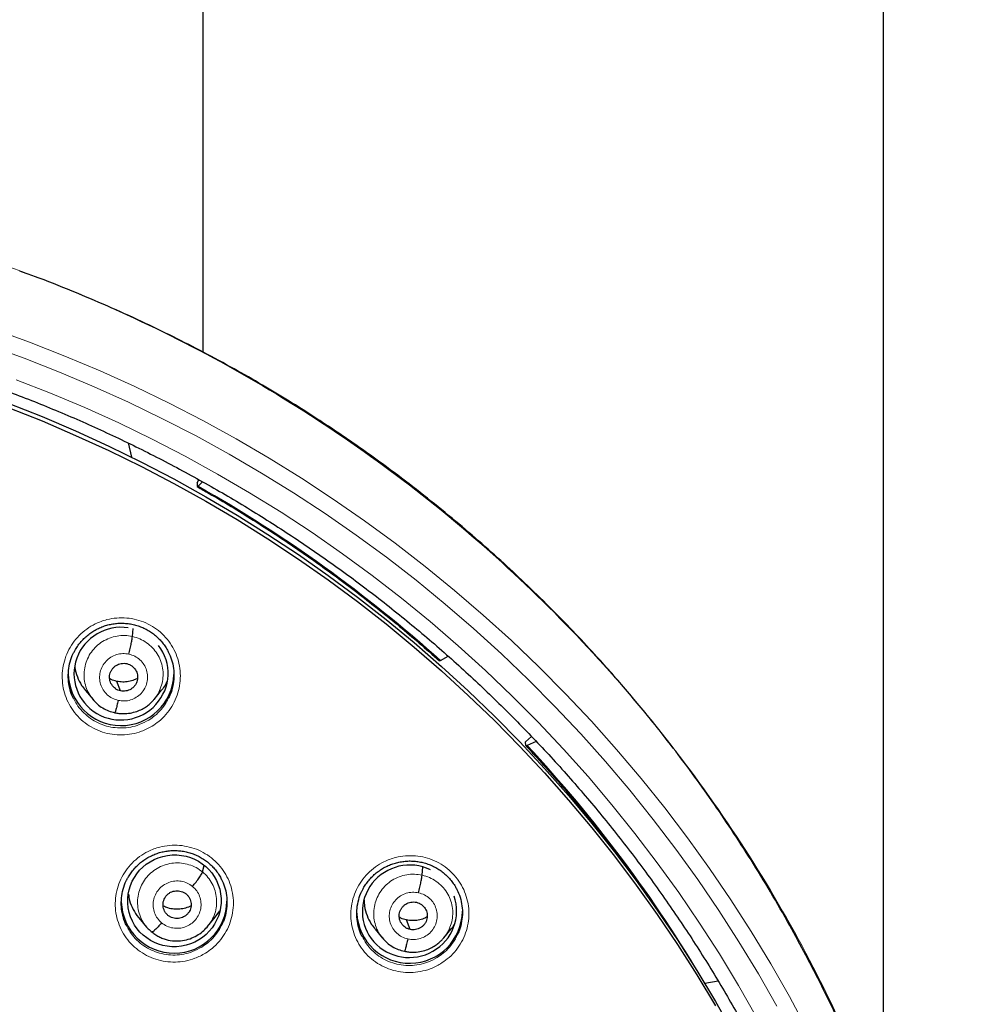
# Model space of a CAD drawing. Header units: millimetres. Extents: x 8 to 2427, y 12 to 2587.
# Tile 138 of 153: x 1112 to 1143, y 1865 to 1897. Entities that reach past the tile are written whole.
import ezdxf

# ---------------------------------------------------------------- set-up
doc = ezdxf.new("R2010")
doc.units = ezdxf.units.MM

msp = doc.modelspace()

# ---------------------------------------------------------------- linework, layer by layer
at = {"color": 7, "linetype": 'Continuous', "lineweight": 30}
for p, q in [((1117.824, 2422.2), (1117.824, 1886.21)), ((1139.724, 1861.229), (1139.724, 2422.2)), ((1115.416, 1883.285), (1115.528, 1882.827)), ((1117.638, 1881.999), (1117.697, 1882.1)), ((1117.638, 1881.999), (1117.641, 1881.886)), ((1117.673, 1881.895), (1117.81, 1882.036)), ((1115.56, 1877.055), (1115.582, 1877.308)), ((1125.475, 1876.283), (1125.719, 1876.423)), ((1115.171, 1875.306), (1115.054, 1875.613)), ((1114.045, 1875.319), (1114.29, 1875.026)), ((1116.253, 1875.03), (1116.497, 1875.324)), ((1116.257, 1875.043), (1116.249, 1875.034)), ((1128.4, 1873.842), (1128.207, 1873.668)), ((1128.211, 1873.553), (1128.207, 1873.668)), ((1128.553, 1873.681), (1128.259, 1873.55)), ((1117.813, 1869.481), (1117.869, 1869.683)), ((1124.879, 1869.377), (1124.903, 1869.645)), ((1115.767, 1868.001), (1116.012, 1867.708)), ((1117.977, 1867.725), (1118.223, 1868.022)), ((1118.221, 1868.023), (1118.368, 1868.233)), ((1123.363, 1867.643), (1123.608, 1867.349)), ((1124.491, 1867.629), (1124.373, 1867.937)), ((1125.574, 1867.357), (1125.818, 1867.653)), ((1125.577, 1867.37), (1125.57, 1867.361)), ((1134.406, 1865.969), (1133.975, 1865.892))]:
    msp.add_line(p, q, dxfattribs=at)
at = {"color": 252, "linetype": 'Continuous', "lineweight": 0, "flags": 128}
for points in [[(1111.09, 1886.944), (1112.244, 1886.526), (1113.387, 1886.079), (1114.517, 1885.602), (1115.634, 1885.096), (1116.737, 1884.562), (1117.826, 1884), (1118.899, 1883.41), (1119.957, 1882.793), (1120.997, 1882.148), (1122.02, 1881.477), (1123.024, 1880.78), (1124.01, 1880.058), (1124.976, 1879.31), (1125.922, 1878.538), (1126.847, 1877.742), (1127.75, 1876.922), (1128.631, 1876.08), (1129.49, 1875.215), (1130.325, 1874.328), (1131.136, 1873.42), (1131.923, 1872.492), (1132.684, 1871.543), (1133.42, 1870.576), (1134.13, 1869.589), (1134.814, 1868.585), (1135.47, 1867.564), (1136.099, 1866.526), (1136.7, 1865.473), (1137.273, 1864.404)], [(1136.292, 1865.162), (1135.697, 1866.205), (1135.074, 1867.233), (1134.424, 1868.244), (1133.748, 1869.238), (1133.045, 1870.214), (1132.316, 1871.172), (1131.562, 1872.111), (1130.783, 1873.031), (1129.98, 1873.929), (1129.153, 1874.807), (1128.303, 1875.664), (1127.431, 1876.498), (1126.536, 1877.31), (1125.621, 1878.098), (1124.684, 1878.863), (1123.728, 1879.603), (1122.752, 1880.318), (1121.757, 1881.008), (1120.744, 1881.673), (1119.714, 1882.311), (1118.667, 1882.922), (1117.605, 1883.506), (1116.527, 1884.063), (1115.434, 1884.592), (1114.328, 1885.092), (1113.209, 1885.564), (1112.078, 1886.007), (1110.935, 1886.421)], [(1111.812, 1885.318), (1112.925, 1884.882), (1114.027, 1884.418), (1115.115, 1883.925), (1116.19, 1883.405), (1117.251, 1882.857), (1118.297, 1882.282), (1119.327, 1881.68), (1120.341, 1881.052), (1121.337, 1880.399), (1122.316, 1879.72), (1123.276, 1879.016), (1124.218, 1878.287), (1125.139, 1877.535), (1126.04, 1876.759), (1126.921, 1875.96), (1127.779, 1875.139), (1128.616, 1874.297), (1129.429, 1873.433), (1130.219, 1872.548), (1130.986, 1871.643), (1131.728, 1870.719), (1132.445, 1869.777), (1133.137, 1868.816), (1133.803, 1867.837), (1134.442, 1866.842), (1135.055, 1865.831), (1135.641, 1864.805)]]:
    msp.add_lwpolyline(points, dxfattribs=at)
at = {"color": 7, "linetype": 'Continuous', "lineweight": 30, "flags": 128}
for points in [[(1111.556, 1884.565), (1112.648, 1884.132), (1113.729, 1883.671), (1114.796, 1883.182), (1115.851, 1882.666), (1116.891, 1882.123), (1117.916, 1881.553), (1118.926, 1880.958), (1119.919, 1880.337), (1120.896, 1879.69), (1121.855, 1879.018), (1122.796, 1878.322), (1123.718, 1877.602), (1124.62, 1876.859), (1125.503, 1876.093), (1126.364, 1875.304), (1127.205, 1874.494), (1128.023, 1873.662), (1128.819, 1872.809), (1129.592, 1871.936), (1130.341, 1871.044), (1131.066, 1870.133), (1131.767, 1869.203), (1132.443, 1868.256), (1133.093, 1867.292), (1133.717, 1866.311), (1134.315, 1865.314), (1134.886, 1864.303)], [(1111.556, 1884.422), (1112.648, 1883.989), (1113.729, 1883.527), (1114.796, 1883.039), (1115.851, 1882.523), (1116.891, 1881.98), (1117.916, 1881.41), (1118.926, 1880.815), (1119.919, 1880.193), (1120.896, 1879.547), (1121.855, 1878.875), (1122.796, 1878.179), (1123.718, 1877.459), (1124.62, 1876.716), (1125.503, 1875.95), (1126.364, 1875.161), (1127.205, 1874.351), (1128.023, 1873.519), (1128.819, 1872.666), (1129.592, 1871.793), (1130.341, 1870.901), (1131.066, 1869.99), (1131.767, 1869.06), (1132.443, 1868.113), (1133.093, 1867.148), (1133.717, 1866.168), (1134.315, 1865.171)], [(1117.641, 1881.886), (1117.641, 1881.881), (1117.643, 1881.877), (1117.646, 1881.876), (1117.649, 1881.876), (1117.654, 1881.878), (1117.659, 1881.882), (1117.666, 1881.888), (1117.673, 1881.895)], [(1125.475, 1876.283), (1125.465, 1876.278), (1125.456, 1876.274), (1125.448, 1876.271), (1125.442, 1876.271), (1125.437, 1876.271), (1125.434, 1876.273)], [(1128.211, 1873.553), (1128.211, 1873.548), (1128.214, 1873.544), (1128.218, 1873.542), (1128.223, 1873.541), (1128.23, 1873.541), (1128.238, 1873.543), (1128.248, 1873.546), (1128.259, 1873.55)]]:
    msp.add_lwpolyline(points, dxfattribs=at)
at = {"color": 252, "linetype": 'Continuous', "lineweight": 0}
for centre, radius, start, end in [((1095.736, 1843.169), 44.507, 48.0739, 60.4696), ((1096.251, 1843.694), 43.771, 30.4741, 43.0085), ((1095.245, 1842.664), 25.455, 359.5944, 180.1892)]:
    msp.add_arc(centre, radius, start, end, dxfattribs=at)
at = {"color": 7, "linetype": 'Continuous', "lineweight": 30}
for centre, radius, start, end in [((1115.193, 1875.889), 1.7, 180.8422, 358.0741), ((1116.899, 1868.566), 1.7, 181.4354, 359.1594), ((1124.474, 1868.243), 1.701, 183.0729, 359.1448)]:
    msp.add_arc(centre, radius, start, end, dxfattribs=at)
for centre, major_axis, ratio, start_param, end_param in [((1115.191, 1875.861), (1.481, 0.318), 0.983725, 1.209595, 3.959753), ((1115.191, 1875.861), (1.481, 0.318), 0.983725, 3.959753, 6.722847), ((1124.473, 1868.216), (1.492, 0.278), 0.979208, 0.929574, 3.673219), ((1124.473, 1868.216), (1.492, 0.278), 0.979208, 3.673219, 6.431285)]:
    msp.add_ellipse(centre, major_axis=major_axis, ratio=ratio, start_param=start_param, end_param=end_param, dxfattribs=at)
msp.add_ellipse((1116.909, 1868.552), major_axis=(1.487, 0.228), ratio=0.981752, dxfattribs=at)
at = {"color": 252, "linetype": 'Continuous', "lineweight": 0}
for points, knots in [([(1095.404, 1891.756), (1096.796, 1891.721), (1099.58, 1891.651), (1103.722, 1891.088), (1107.8, 1890.193), (1111.781, 1888.94), (1115.633, 1887.349), (1119.327, 1885.43), (1122.833, 1883.198), (1126.125, 1880.67), (1129.177, 1877.866), (1131.964, 1874.808), (1134.464, 1871.521), (1136.659, 1868.03), (1138.531, 1864.361), (1140.065, 1860.545), (1141.249, 1856.61), (1142.077, 1852.588), (1142.527, 1848.511), (1142.644, 1844.804), (1142.448, 1842.476), (1142.367, 1841.509)], [0, 0, 0, 0, 0.053449, 0.106897, 0.160346, 0.213794, 0.267243, 0.320692, 0.37414, 0.427589, 0.481038, 0.534486, 0.587935, 0.641383, 0.694832, 0.748281, 0.801729, 0.855178, 0.908626, 0.962075, 1, 1, 1, 1]), ([(1116.19, 1874.171), (1116.264, 1874.22), (1116.426, 1874.328), (1116.641, 1874.541), (1116.832, 1874.8), (1116.974, 1875.087), (1117.068, 1875.393), (1117.107, 1875.711), (1117.093, 1876.03), (1117.023, 1876.341), (1116.903, 1876.637), (1116.734, 1876.907), (1116.521, 1877.146), (1116.271, 1877.345), (1115.991, 1877.5), (1115.689, 1877.605), (1115.373, 1877.659), (1115.052, 1877.659), (1114.774, 1877.613), (1114.545, 1877.541), (1114.325, 1877.447), (1114.083, 1877.302), (1113.838, 1877.093), (1113.633, 1876.846), (1113.471, 1876.569), (1113.359, 1876.268), (1113.299, 1875.954), (1113.294, 1875.634), (1113.342, 1875.319), (1113.444, 1875.016), (1113.595, 1874.735), (1113.792, 1874.484), (1114.028, 1874.269), (1114.298, 1874.098), (1114.593, 1873.973), (1114.905, 1873.9), (1115.226, 1873.879), (1115.545, 1873.913), (1115.812, 1873.987), (1116.027, 1874.077), (1116.136, 1874.139), (1116.19, 1874.171)], [0, 0, 0, 0, 0.022154, 0.049035, 0.075916, 0.102827, 0.129738, 0.156651, 0.183564, 0.210449, 0.237334, 0.264173, 0.291012, 0.317809, 0.344606, 0.371381, 0.398156, 0.424941, 0.451726, 0.468412, 0.485099, 0.512, 0.538901, 0.565801, 0.592701, 0.619616, 0.646531, 0.673438, 0.700345, 0.727217, 0.754088, 0.780913, 0.807738, 0.834525, 0.861312, 0.888086, 0.914861, 0.941655, 0.968449, 0.984224, 1, 1, 1, 1]), ([(1114.299, 1875.022), (1114.262, 1875.066), (1114.172, 1875.173), (1114.076, 1875.376), (1114.01, 1875.614), (1113.995, 1875.862), (1114.028, 1876.108), (1114.107, 1876.343), (1114.231, 1876.56), (1114.395, 1876.747), (1114.594, 1876.9), (1114.819, 1877.011), (1115.061, 1877.076), (1115.313, 1877.098), (1115.477, 1877.069), (1115.56, 1877.055)], [0, 0, 0, 0, 0.0548722, 0.1336489, 0.2123586, 0.2910256, 0.3697971, 0.4485703, 0.5272409, 0.6059519, 0.6847288, 0.763516, 0.8423306, 0.9211108, 1, 1, 1, 1]), ([(1115.56, 1877.055), (1115.64, 1877.033), (1115.801, 1876.988), (1116.017, 1876.861), (1116.206, 1876.699), (1116.36, 1876.503), (1116.471, 1876.281), (1116.536, 1876.042), (1116.551, 1875.795), (1116.518, 1875.549), (1116.437, 1875.315), (1116.348, 1875.143), (1116.275, 1875.062), (1116.257, 1875.043)], [0, 0, 0, 0, 0.097085, 0.194038, 0.291033, 0.387993, 0.484941, 0.581806, 0.678618, 0.775559, 0.872503, 0.96932, 1, 1, 1, 1]), ([(1115.099, 1875), (1115.035, 1875.019), (1114.906, 1875.059), (1114.741, 1875.178), (1114.611, 1875.332), (1114.526, 1875.516), (1114.493, 1875.714), (1114.512, 1875.915), (1114.584, 1876.103), (1114.702, 1876.268), (1114.859, 1876.397), (1115.045, 1876.48), (1115.246, 1876.517), (1115.38, 1876.497), (1115.447, 1876.488)], [0, 0, 0, 0, 0.083336, 0.16667, 0.250004, 0.333339, 0.41667, 0.500002, 0.583336, 0.666665, 0.750002, 0.833337, 0.916667, 1, 1, 1, 1]), ([(1115.447, 1876.488), (1115.511, 1876.468), (1115.64, 1876.429), (1115.806, 1876.309), (1115.935, 1876.155), (1116.02, 1875.972), (1116.053, 1875.773), (1116.034, 1875.573), (1115.962, 1875.384), (1115.844, 1875.22), (1115.687, 1875.091), (1115.502, 1875.007), (1115.3, 1874.97), (1115.166, 1874.99), (1115.099, 1875)], [0, 0, 0, 0, 0.083335, 0.16667, 0.250005, 0.333341, 0.416668, 0.500001, 0.583332, 0.666663, 0.749997, 0.833331, 0.916664, 1, 1, 1, 1]), ([(1116.08, 1874.367), (1115.981, 1874.313), (1115.797, 1874.214), (1115.502, 1874.136), (1115.217, 1874.105), (1114.93, 1874.124), (1114.651, 1874.189), (1114.387, 1874.301), (1114.146, 1874.454), (1113.936, 1874.647), (1113.774, 1874.845), (1113.702, 1874.988), (1113.673, 1875.046)], [0, 0, 0, 0, 0.119306, 0.220743, 0.322179, 0.423514, 0.524848, 0.62623, 0.727613, 0.829142, 0.930671, 1, 1, 1, 1]), ([(1116.722, 1875.086), (1116.698, 1875.035), (1116.634, 1874.897), (1116.482, 1874.7), (1116.291, 1874.508), (1116.145, 1874.41), (1116.08, 1874.367)], [0, 0, 0, 0, 0.173806, 0.466357, 0.758908, 1, 1, 1, 1]), ([(1117.906, 1866.868), (1117.978, 1866.917), (1118.139, 1867.026), (1118.353, 1867.239), (1118.543, 1867.497), (1118.684, 1867.785), (1118.777, 1868.091), (1118.814, 1868.407), (1118.799, 1868.726), (1118.728, 1869.036), (1118.607, 1869.33), (1118.437, 1869.599), (1118.224, 1869.836), (1117.973, 1870.034), (1117.693, 1870.187), (1117.39, 1870.291), (1117.074, 1870.344), (1116.752, 1870.342), (1116.475, 1870.295), (1116.246, 1870.223), (1116.025, 1870.128), (1115.784, 1869.982), (1115.54, 1869.773), (1115.336, 1869.525), (1115.175, 1869.248), (1115.065, 1868.948), (1115.006, 1868.634), (1115.002, 1868.315), (1115.051, 1868.001), (1115.154, 1867.7), (1115.306, 1867.42), (1115.504, 1867.17), (1115.741, 1866.957), (1116.011, 1866.787), (1116.306, 1866.663), (1116.619, 1866.592), (1116.939, 1866.572), (1117.259, 1866.607), (1117.527, 1866.682), (1117.742, 1866.773), (1117.851, 1866.836), (1117.906, 1866.868)], [0, 0, 0, 0, 0.021956, 0.048841, 0.075727, 0.102626, 0.129525, 0.156413, 0.183302, 0.210162, 0.237021, 0.263845, 0.290669, 0.317467, 0.344266, 0.371058, 0.397851, 0.424662, 0.451472, 0.468201, 0.484929, 0.511824, 0.538719, 0.565613, 0.592508, 0.619406, 0.646304, 0.673185, 0.700066, 0.726915, 0.753763, 0.780578, 0.807392, 0.834186, 0.86098, 0.887776, 0.914572, 0.941392, 0.968211, 0.984106, 1, 1, 1, 1]), ([(1125.472, 1866.527), (1125.545, 1866.576), (1125.708, 1866.685), (1125.925, 1866.898), (1126.116, 1867.156), (1126.259, 1867.443), (1126.352, 1867.749), (1126.392, 1868.066), (1126.378, 1868.384), (1126.309, 1868.695), (1126.189, 1868.989), (1126.021, 1869.258), (1125.809, 1869.496), (1125.559, 1869.694), (1125.28, 1869.848), (1124.978, 1869.953), (1124.662, 1870.007), (1124.341, 1870.006), (1124.063, 1869.96), (1123.833, 1869.889), (1123.612, 1869.794), (1123.37, 1869.649), (1123.125, 1869.44), (1122.919, 1869.193), (1122.757, 1868.916), (1122.645, 1868.616), (1122.584, 1868.303), (1122.579, 1867.984), (1122.626, 1867.669), (1122.728, 1867.368), (1122.878, 1867.088), (1123.075, 1866.838), (1123.31, 1866.624), (1123.58, 1866.453), (1123.874, 1866.329), (1124.186, 1866.257), (1124.506, 1866.236), (1124.826, 1866.269), (1125.094, 1866.343), (1125.308, 1866.433), (1125.417, 1866.496), (1125.472, 1866.527)], [0, 0, 0, 0, 0.022265, 0.049175, 0.076085, 0.102999, 0.129913, 0.1568, 0.183688, 0.210531, 0.237374, 0.264173, 0.290972, 0.317748, 0.344524, 0.371307, 0.39809, 0.424907, 0.451724, 0.468473, 0.485222, 0.512136, 0.53905, 0.565964, 0.592878, 0.619787, 0.646695, 0.67357, 0.700445, 0.727273, 0.754101, 0.78089, 0.807679, 0.834454, 0.861228, 0.88802, 0.914811, 0.941642, 0.968474, 0.984237, 1, 1, 1, 1]), ([(1116.005, 1867.718), (1116.003, 1867.72), (1115.944, 1867.779), (1115.861, 1867.927), (1115.764, 1868.154), (1115.718, 1868.398), (1115.721, 1868.646), (1115.773, 1868.888), (1115.873, 1869.116), (1116.016, 1869.32), (1116.194, 1869.495), (1116.403, 1869.633), (1116.636, 1869.727), (1116.883, 1869.774), (1117.134, 1869.772), (1117.379, 1869.722), (1117.613, 1869.629), (1117.746, 1869.53), (1117.813, 1869.481)], [0, 0, 0, 0, 0.001378, 0.067964, 0.134579, 0.20117, 0.267753, 0.334279, 0.400771, 0.46735, 0.533929, 0.60042, 0.666947, 0.73353, 0.800121, 0.866736, 0.933322, 1, 1, 1, 1]), ([(1117.813, 1869.481), (1117.874, 1869.425), (1117.996, 1869.313), (1118.131, 1869.103), (1118.225, 1868.874), (1118.271, 1868.63), (1118.268, 1868.382), (1118.216, 1868.14), (1118.123, 1867.921), (1118.03, 1867.798), (1117.987, 1867.741)], [0, 0, 0, 0, 0.127386, 0.254597, 0.381863, 0.509084, 0.636289, 0.763387, 0.890417, 1, 1, 1, 1]), ([(1123.618, 1867.346), (1123.581, 1867.39), (1123.491, 1867.496), (1123.395, 1867.698), (1123.329, 1867.936), (1123.315, 1868.183), (1123.348, 1868.428), (1123.427, 1868.664), (1123.55, 1868.88), (1123.715, 1869.068), (1123.914, 1869.22), (1124.139, 1869.331), (1124.381, 1869.396), (1124.632, 1869.419), (1124.797, 1869.391), (1124.879, 1869.377)], [0, 0, 0, 0, 0.054198, 0.133031, 0.211796, 0.290518, 0.369345, 0.448176, 0.526903, 0.605671, 0.684504, 0.763348, 0.842218, 0.921055, 1, 1, 1, 1]), ([(1124.879, 1869.377), (1124.96, 1869.355), (1125.12, 1869.31), (1125.337, 1869.184), (1125.526, 1869.023), (1125.68, 1868.827), (1125.791, 1868.606), (1125.856, 1868.367), (1125.871, 1868.12), (1125.838, 1867.874), (1125.757, 1867.641), (1125.668, 1867.469), (1125.595, 1867.389), (1125.577, 1867.37)], [0, 0, 0, 0, 0.097131, 0.194133, 0.291176, 0.388183, 0.485179, 0.58209, 0.678948, 0.775936, 0.872928, 0.969794, 1, 1, 1, 1]), ([(1116.498, 1867.843), (1116.45, 1867.889), (1116.353, 1867.982), (1116.261, 1868.163), (1116.217, 1868.358), (1116.226, 1868.56), (1116.287, 1868.752), (1116.397, 1868.922), (1116.547, 1869.059), (1116.727, 1869.152), (1116.926, 1869.197), (1117.13, 1869.189), (1117.326, 1869.131), (1117.436, 1869.054), (1117.491, 1869.015)], [0, 0, 0, 0, 0.083336, 0.16667, 0.250005, 0.333339, 0.416673, 0.500003, 0.583336, 0.666668, 0.750003, 0.833337, 0.916667, 1, 1, 1, 1]), ([(1117.491, 1869.015), (1117.539, 1868.969), (1117.636, 1868.876), (1117.728, 1868.696), (1117.773, 1868.5), (1117.763, 1868.299), (1117.702, 1868.107), (1117.593, 1867.937), (1117.442, 1867.8), (1117.262, 1867.706), (1117.063, 1867.662), (1116.86, 1867.67), (1116.663, 1867.727), (1116.553, 1867.804), (1116.498, 1867.843)], [0, 0, 0, 0, 0.083333, 0.166663, 0.249997, 0.333332, 0.416664, 0.499997, 0.583327, 0.666661, 0.749995, 0.83333, 0.916664, 1, 1, 1, 1]), ([(1124.419, 1867.324), (1124.355, 1867.343), (1124.226, 1867.382), (1124.06, 1867.501), (1123.93, 1867.655), (1123.846, 1867.838), (1123.812, 1868.036), (1123.832, 1868.236), (1123.904, 1868.425), (1124.022, 1868.589), (1124.179, 1868.718), (1124.364, 1868.802), (1124.566, 1868.839), (1124.7, 1868.819), (1124.766, 1868.81)], [0, 0, 0, 0, 0.083336, 0.16667, 0.250004, 0.333338, 0.41667, 0.500002, 0.583331, 0.666665, 0.750001, 0.833337, 0.916667, 1, 1, 1, 1]), ([(1124.766, 1868.81), (1124.831, 1868.79), (1124.96, 1868.751), (1125.125, 1868.633), (1125.255, 1868.479), (1125.339, 1868.296), (1125.373, 1868.098), (1125.353, 1867.898), (1125.282, 1867.709), (1125.164, 1867.545), (1125.006, 1867.416), (1124.821, 1867.332), (1124.619, 1867.295), (1124.486, 1867.314), (1124.419, 1867.324)], [0, 0, 0, 0, 0.083336, 0.16667, 0.250004, 0.333338, 0.41667, 0.500002, 0.583331, 0.666665, 0.750001, 0.833337, 0.916667, 1, 1, 1, 1]), ([(1117.794, 1867.066), (1117.694, 1867.012), (1117.51, 1866.912), (1117.215, 1866.832), (1116.929, 1866.8), (1116.642, 1866.818), (1116.363, 1866.882), (1116.099, 1866.992), (1115.857, 1867.144), (1115.646, 1867.335), (1115.482, 1867.535), (1115.409, 1867.679), (1115.379, 1867.739)], [0, 0, 0, 0, 0.119719, 0.220854, 0.321987, 0.422998, 0.524009, 0.625016, 0.726023, 0.827106, 0.928189, 1, 1, 1, 1]), ([(1118.43, 1867.783), (1118.407, 1867.733), (1118.344, 1867.596), (1118.193, 1867.399), (1118.003, 1867.207), (1117.858, 1867.11), (1117.794, 1867.066)], [0, 0, 0, 0, 0.171929, 0.465922, 0.759915, 1, 1, 1, 1]), ([(1125.358, 1866.726), (1125.259, 1866.672), (1125.076, 1866.574), (1124.781, 1866.495), (1124.495, 1866.464), (1124.208, 1866.482), (1123.929, 1866.547), (1123.666, 1866.658), (1123.425, 1866.81), (1123.216, 1867.003), (1123.054, 1867.2), (1122.984, 1867.341), (1122.955, 1867.399)], [0, 0, 0, 0, 0.119295, 0.220957, 0.322618, 0.424083, 0.525547, 0.626951, 0.728354, 0.829807, 0.931259, 1, 1, 1, 1]), ([(1126.005, 1867.449), (1125.98, 1867.396), (1125.916, 1867.257), (1125.762, 1867.059), (1125.57, 1866.867), (1125.425, 1866.77), (1125.358, 1866.726)], [0, 0, 0, 0, 0.176389, 0.467686, 0.758983, 1, 1, 1, 1])]:
    msp.add_open_spline(points, degree=3, knots=knots, dxfattribs=at)
at = {"color": 7, "linetype": 'Continuous', "lineweight": 30}
for points, knots in [([(1142.372, 1841.331), (1142.386, 1841.498), (1142.418, 1841.853), (1142.458, 1842.416), (1142.495, 1843.04), (1142.526, 1843.725), (1142.548, 1844.471), (1142.558, 1845.26), (1142.555, 1846.091), (1142.536, 1846.961), (1142.498, 1847.879), (1142.44, 1848.827), (1142.339, 1850.037), (1142.174, 1851.491), (1141.914, 1853.181), (1141.59, 1854.852), (1141.204, 1856.504), (1140.775, 1858.075), (1140.311, 1859.564), (1139.822, 1860.975), (1139.29, 1862.363), (1138.758, 1863.631), (1138.238, 1864.779), (1137.743, 1865.804), (1137.235, 1866.795), (1136.688, 1867.805), (1136.101, 1868.827), (1135.473, 1869.856), (1134.844, 1870.832), (1134.216, 1871.756), (1133.591, 1872.63), (1133.001, 1873.417), (1132.448, 1874.124), (1131.934, 1874.757), (1131.429, 1875.357), (1130.929, 1875.931), (1130.367, 1876.556), (1129.72, 1877.248), (1128.97, 1878.015), (1128.196, 1878.77), (1127.4, 1879.511), (1126.587, 1880.234), (1125.724, 1880.964), (1124.811, 1881.699), (1123.846, 1882.435), (1122.951, 1883.081), (1122.13, 1883.645), (1121.385, 1884.136), (1120.586, 1884.641), (1119.729, 1885.156), (1118.815, 1885.679), (1117.86, 1886.196), (1116.867, 1886.704), (1115.836, 1887.201), (1114.748, 1887.694), (1113.602, 1888.177), (1112.657, 1888.552), (1112.091, 1888.755), (1111.931, 1888.813)], [0, 0, 0, 0, 0.008247, 0.017505, 0.027777, 0.039065, 0.051369, 0.064692, 0.07819, 0.092597, 0.107916, 0.1239, 0.139888, 0.16835, 0.196699, 0.224932, 0.253048, 0.28104, 0.305871, 0.330594, 0.355204, 0.379695, 0.39885, 0.417774, 0.436187, 0.454081, 0.474707, 0.494598, 0.513758, 0.532188, 0.549893, 0.566876, 0.58083, 0.59426, 0.607168, 0.619559, 0.631837, 0.648647, 0.666298, 0.684788, 0.702009, 0.719904, 0.738477, 0.757731, 0.777672, 0.798308, 0.812087, 0.826726, 0.84223, 0.858606, 0.875864, 0.89401, 0.911937, 0.930662, 0.950189, 0.970523, 0.991666, 1, 1, 1, 1]), ([(1095.404, 1887.864), (1095.551, 1887.863), (1095.98, 1887.862), (1096.69, 1887.848), (1097.533, 1887.817), (1098.376, 1887.771), (1099.218, 1887.708), (1100.058, 1887.631), (1100.897, 1887.538), (1101.734, 1887.43), (1102.568, 1887.306), (1103.401, 1887.168), (1104.23, 1887.014), (1105.056, 1886.844), (1105.879, 1886.66), (1106.698, 1886.461), (1107.514, 1886.247), (1108.325, 1886.018), (1109.132, 1885.774), (1109.934, 1885.515), (1110.73, 1885.242), (1111.522, 1884.954), (1112.308, 1884.652), (1113.088, 1884.335), (1113.862, 1884.004), (1114.629, 1883.659), (1115.39, 1883.3), (1116.144, 1882.928), (1116.89, 1882.541), (1117.629, 1882.141), (1118.361, 1881.727), (1119.084, 1881.301), (1119.799, 1880.861), (1120.506, 1880.407), (1121.204, 1879.942), (1121.893, 1879.463), (1122.572, 1878.972), (1123.243, 1878.468), (1123.903, 1877.953), (1124.554, 1877.425), (1125.194, 1876.885), (1125.825, 1876.334), (1126.444, 1875.772), (1127.053, 1875.198), (1127.651, 1874.613), (1128.237, 1874.017), (1128.813, 1873.411), (1129.376, 1872.794), (1129.928, 1872.167), (1130.467, 1871.53), (1130.995, 1870.883), (1131.51, 1870.227), (1132.013, 1869.561), (1132.502, 1868.887), (1132.979, 1868.203), (1133.443, 1867.511), (1133.894, 1866.81), (1134.331, 1866.102), (1134.755, 1865.385), (1135.165, 1864.661), (1135.561, 1863.929), (1135.943, 1863.191), (1136.311, 1862.445), (1136.665, 1861.693), (1137.004, 1860.935), (1137.329, 1860.17), (1137.64, 1859.4), (1137.935, 1858.624), (1138.216, 1857.842), (1138.482, 1857.056), (1138.733, 1856.265), (1138.969, 1855.47), (1139.19, 1854.67), (1139.396, 1853.867), (1139.586, 1853.059), (1139.76, 1852.249), (1139.908, 1851.504), (1139.99, 1851.028), (1140.025, 1850.824)], [0, 0, 0, 0, 0.006955, 0.020238, 0.033522, 0.046806, 0.060089, 0.073373, 0.086656, 0.09994, 0.113224, 0.126507, 0.139791, 0.153075, 0.166359, 0.179642, 0.192926, 0.20621, 0.219494, 0.232778, 0.246062, 0.259346, 0.27263, 0.285914, 0.299198, 0.312482, 0.325766, 0.33905, 0.352335, 0.365619, 0.378904, 0.392188, 0.405473, 0.418757, 0.432042, 0.445327, 0.458611, 0.471896, 0.485181, 0.498466, 0.511751, 0.525036, 0.538322, 0.551607, 0.564892, 0.578178, 0.591463, 0.604749, 0.618035, 0.63132, 0.644606, 0.657892, 0.671178, 0.684464, 0.69775, 0.711037, 0.724323, 0.737609, 0.750896, 0.764182, 0.777469, 0.790756, 0.804042, 0.817329, 0.830616, 0.843903, 0.85719, 0.870477, 0.883764, 0.897051, 0.910338, 0.923626, 0.936913, 0.9502, 0.963488, 0.976775, 0.990063, 1, 1, 1, 1]), ([(1117.644, 1881.876), (1117.77, 1881.804), (1118.138, 1881.595), (1118.74, 1881.237), (1119.448, 1880.8), (1120.148, 1880.35), (1120.839, 1879.886), (1121.521, 1879.41), (1122.194, 1878.922), (1122.857, 1878.421), (1123.51, 1877.908), (1124.154, 1877.383), (1124.796, 1876.839), (1125.219, 1876.464), (1125.434, 1876.273)], [0, 0, 0, 0, 0.0452605, 0.131725, 0.2181906, 0.3046567, 0.3911232, 0.4775901, 0.5640575, 0.6505253, 0.7369936, 0.8234624, 0.9099317, 1, 1, 1, 1]), ([(1113.677, 1876.548), (1113.692, 1876.578), (1113.731, 1876.656), (1113.81, 1876.773), (1113.911, 1876.9), (1114.025, 1877.018), (1114.15, 1877.125), (1114.284, 1877.22), (1114.427, 1877.301), (1114.576, 1877.368), (1114.73, 1877.42), (1114.888, 1877.457), (1115.05, 1877.479), (1115.214, 1877.485), (1115.378, 1877.477), (1115.541, 1877.453), (1115.7, 1877.413), (1115.854, 1877.359), (1116, 1877.29), (1116.138, 1877.208), (1116.268, 1877.113), (1116.39, 1877.005), (1116.501, 1876.886), (1116.6, 1876.756), (1116.67, 1876.648), (1116.702, 1876.581), (1116.711, 1876.563)], [0, 0, 0, 0, 0.026859, 0.069872, 0.113282, 0.15699, 0.200876, 0.244781, 0.28854, 0.332048, 0.375177, 0.418084, 0.461363, 0.504975, 0.548792, 0.592655, 0.636388, 0.679888, 0.723025, 0.765754, 0.808818, 0.852346, 0.896188, 0.940156, 0.983985, 1, 1, 1, 1]), ([(1115.447, 1876.488), (1115.461, 1876.548), (1115.488, 1876.669), (1115.523, 1876.839), (1115.55, 1876.981), (1115.556, 1877.03), (1115.56, 1877.055)], [0, 0, 0, 0, 0.248188, 0.499361, 0.750598, 1, 1, 1, 1]), ([(1113.673, 1875.046), (1113.659, 1875.072), (1113.597, 1875.181), (1113.534, 1875.394), (1113.489, 1875.675), (1113.493, 1875.962), (1113.55, 1876.242), (1113.613, 1876.441), (1113.67, 1876.536), (1113.678, 1876.549)], [0, 0, 0, 0, 0.058015, 0.240213, 0.422676, 0.605141, 0.787681, 0.970222, 1, 1, 1, 1]), ([(1116.712, 1876.566), (1116.75, 1876.481), (1116.827, 1876.31), (1116.886, 1876.032), (1116.9, 1875.746), (1116.863, 1875.463), (1116.802, 1875.24), (1116.74, 1875.121), (1116.722, 1875.086)], [0, 0, 0, 0, 0.181355, 0.366962, 0.552787, 0.738614, 0.924446, 1, 1, 1, 1]), ([(1113.704, 1876.075), (1113.704, 1876.069), (1113.71, 1875.96), (1113.782, 1875.757), (1113.895, 1875.507), (1114.006, 1875.375), (1114.05, 1875.323)], [0, 0, 0, 0, 0.022304, 0.389351, 0.75671, 1, 1, 1, 1]), ([(1115.171, 1875.306), (1115.142, 1875.314), (1115.085, 1875.33), (1114.983, 1875.391), (1114.901, 1875.479), (1114.847, 1875.583), (1114.823, 1875.668), (1114.817, 1875.756), (1114.829, 1875.843), (1114.857, 1875.927), (1114.901, 1876.004), (1114.961, 1876.07), (1115.055, 1876.141), (1115.169, 1876.185), (1115.287, 1876.196), (1115.346, 1876.187), (1115.375, 1876.182)], [0, 0, 0, 0, 0.0626831, 0.1252262, 0.250207, 0.3128424, 0.3752021, 0.4375282, 0.4999898, 0.5624541, 0.6247867, 0.6871517, 0.7497894, 0.8747708, 0.9373148, 1, 1, 1, 1]), ([(1115.375, 1876.182), (1115.404, 1876.174), (1115.461, 1876.157), (1115.563, 1876.096), (1115.645, 1876.009), (1115.699, 1875.904), (1115.723, 1875.819), (1115.729, 1875.731), (1115.717, 1875.644), (1115.689, 1875.56), (1115.645, 1875.484), (1115.585, 1875.418), (1115.491, 1875.346), (1115.378, 1875.303), (1115.259, 1875.291), (1115.2, 1875.301), (1115.171, 1875.306)], [0, 0, 0, 0, 0.062683, 0.125227, 0.250208, 0.312844, 0.375203, 0.437529, 0.499991, 0.562456, 0.624789, 0.687154, 0.749791, 0.874771, 0.937315, 1, 1, 1, 1]), ([(1115.054, 1875.613), (1114.991, 1875.628), (1114.91, 1875.648), (1114.84, 1875.692), (1114.824, 1875.702)], [0, 0, 0, 0, 0.769837, 1, 1, 1, 1]), ([(1115.724, 1875.712), (1115.688, 1875.693), (1115.597, 1875.644), (1115.434, 1875.602), (1115.243, 1875.581), (1115.117, 1875.602), (1115.054, 1875.613)], [0, 0, 0, 0, 0.1728017, 0.448853, 0.7241155, 1, 1, 1, 1]), ([(1116.492, 1875.329), (1116.518, 1875.356), (1116.592, 1875.435), (1116.64, 1875.533), (1116.671, 1875.596)], [0, 0, 0, 0, 0.3521758, 1, 1, 1, 1]), ([(1114.281, 1875.036), (1114.329, 1874.983), (1114.425, 1874.877), (1114.598, 1874.753), (1114.787, 1874.655), (1114.924, 1874.621), (1114.992, 1874.605)], [0, 0, 0, 0, 0.251826, 0.50242, 0.751582, 1, 1, 1, 1]), ([(1114.992, 1874.605), (1115.036, 1874.596), (1115.122, 1874.579), (1115.29, 1874.569), (1115.484, 1874.585), (1115.691, 1874.64), (1115.865, 1874.715), (1116.006, 1874.801), (1116.116, 1874.887), (1116.199, 1874.967), (1116.244, 1875.019), (1116.263, 1875.041)], [0, 0, 0, 0, 0.095646, 0.186534, 0.354753, 0.505639, 0.639157, 0.755258, 0.854011, 0.935531, 1, 1, 1, 1]), ([(1115.099, 1875), (1115.093, 1874.971), (1115.079, 1874.913), (1115.053, 1874.808), (1115.024, 1874.698), (1115.002, 1874.627), (1114.995, 1874.611), (1114.992, 1874.606)], [0, 0, 0, 0, 0.148113, 0.29464, 0.585658, 0.876127, 1, 1, 1, 1]), ([(1128.214, 1873.545), (1128.312, 1873.439), (1128.598, 1873.13), (1129.062, 1872.611), (1129.604, 1871.985), (1130.133, 1871.348), (1130.649, 1870.702), (1131.153, 1870.047), (1131.644, 1869.381), (1131.985, 1868.907), (1132.159, 1868.652), (1132.178, 1868.624)], [0, 0, 0, 0, 0.068464, 0.199274, 0.330087, 0.460901, 0.591715, 0.72253, 0.853345, 0.984162, 1, 1, 1, 1]), ([(1115.382, 1869.234), (1115.397, 1869.263), (1115.435, 1869.339), (1115.513, 1869.456), (1115.614, 1869.583), (1115.727, 1869.701), (1115.852, 1869.808), (1115.986, 1869.903), (1116.129, 1869.985), (1116.278, 1870.053), (1116.432, 1870.105), (1116.59, 1870.142), (1116.751, 1870.165), (1116.915, 1870.172), (1117.079, 1870.164), (1117.242, 1870.141), (1117.401, 1870.102), (1117.555, 1870.048), (1117.702, 1869.98), (1117.841, 1869.899), (1117.971, 1869.805), (1118.093, 1869.698), (1118.204, 1869.579), (1118.304, 1869.449), (1118.375, 1869.34), (1118.408, 1869.272), (1118.418, 1869.253)], [0, 0, 0, 0, 0.0261266, 0.0690887, 0.1124492, 0.1561085, 0.1999492, 0.2438142, 0.2875369, 0.331011, 0.3741094, 0.4169924, 0.4602506, 0.50384, 0.5476343, 0.5914763, 0.6351918, 0.6786787, 0.7218053, 0.7645222, 0.8075732, 0.8510831, 0.8949018, 0.9388416, 0.9826372, 1, 1, 1, 1]), ([(1122.958, 1868.895), (1122.974, 1868.926), (1123.014, 1869.005), (1123.094, 1869.124), (1123.195, 1869.251), (1123.309, 1869.368), (1123.434, 1869.475), (1123.569, 1869.57), (1123.712, 1869.651), (1123.862, 1869.718), (1124.016, 1869.77), (1124.174, 1869.807), (1124.335, 1869.829), (1124.499, 1869.836), (1124.664, 1869.827), (1124.826, 1869.803), (1124.986, 1869.764), (1125.139, 1869.71), (1125.285, 1869.642), (1125.423, 1869.56), (1125.553, 1869.465), (1125.674, 1869.358), (1125.786, 1869.239), (1125.884, 1869.109), (1125.954, 1869.001), (1125.986, 1868.935), (1125.995, 1868.917)], [0, 0, 0, 0, 0.028086, 0.071014, 0.11434, 0.157966, 0.201776, 0.245616, 0.289321, 0.332783, 0.375876, 0.41875, 0.461996, 0.505571, 0.54935, 0.593173, 0.636868, 0.680334, 0.723438, 0.766123, 0.809141, 0.852617, 0.8964, 0.940301, 0.984054, 1, 1, 1, 1]), ([(1115.379, 1867.739), (1115.365, 1867.763), (1115.305, 1867.87), (1115.242, 1868.079), (1115.196, 1868.359), (1115.199, 1868.645), (1115.255, 1868.925), (1115.318, 1869.124), (1115.375, 1869.22), (1115.384, 1869.235)], [0, 0, 0, 0, 0.053073, 0.235759, 0.418685, 0.601612, 0.784673, 0.967735, 1, 1, 1, 1]), ([(1117.491, 1869.015), (1117.53, 1869.063), (1117.609, 1869.159), (1117.71, 1869.297), (1117.786, 1869.415), (1117.804, 1869.459), (1117.813, 1869.481)], [0, 0, 0, 0, 0.248394, 0.499442, 0.750529, 1, 1, 1, 1]), ([(1118.418, 1869.256), (1118.456, 1869.173), (1118.533, 1869.005), (1118.592, 1868.729), (1118.607, 1868.444), (1118.571, 1868.162), (1118.511, 1867.938), (1118.448, 1867.819), (1118.43, 1867.783)], [0, 0, 0, 0, 0.178239, 0.364149, 0.550281, 0.736414, 0.922632, 1, 1, 1, 1]), ([(1124.766, 1868.81), (1124.78, 1868.87), (1124.808, 1868.99), (1124.843, 1869.161), (1124.87, 1869.302), (1124.876, 1869.352), (1124.879, 1869.377)], [0, 0, 0, 0, 0.248183, 0.499351, 0.75057, 1, 1, 1, 1]), ([(1125.996, 1868.92), (1126.033, 1868.836), (1126.11, 1868.666), (1126.168, 1868.389), (1126.182, 1868.104), (1126.144, 1867.821), (1126.084, 1867.6), (1126.022, 1867.482), (1126.005, 1867.449)], [0, 0, 0, 0, 0.181383, 0.367341, 0.553632, 0.739925, 0.926424, 1, 1, 1, 1]), ([(1115.429, 1868.766), (1115.439, 1868.697), (1115.465, 1868.526), (1115.579, 1868.274), (1115.685, 1868.085), (1115.764, 1868.008), (1115.769, 1868.002)], [0, 0, 0, 0, 0.2462372, 0.6100422, 0.9736886, 1, 1, 1, 1]), ([(1116.702, 1868.084), (1116.681, 1868.104), (1116.637, 1868.144), (1116.575, 1868.244), (1116.542, 1868.359), (1116.542, 1868.477), (1116.56, 1868.563), (1116.595, 1868.644), (1116.645, 1868.717), (1116.709, 1868.779), (1116.783, 1868.828), (1116.867, 1868.86), (1116.983, 1868.881), (1117.104, 1868.87), (1117.215, 1868.827), (1117.263, 1868.792), (1117.287, 1868.774)], [0, 0, 0, 0, 0.062684, 0.125227, 0.250206, 0.312843, 0.375206, 0.437536, 0.5, 0.562463, 0.624793, 0.687156, 0.749793, 0.874773, 0.937316, 1, 1, 1, 1]), ([(1117.287, 1868.774), (1117.308, 1868.754), (1117.352, 1868.714), (1117.414, 1868.614), (1117.447, 1868.499), (1117.447, 1868.382), (1117.43, 1868.295), (1117.394, 1868.214), (1117.344, 1868.142), (1117.28, 1868.08), (1117.206, 1868.031), (1117.123, 1867.999), (1117.006, 1867.977), (1116.885, 1867.989), (1116.774, 1868.032), (1116.726, 1868.067), (1116.702, 1868.084)], [0, 0, 0, 0, 0.062684, 0.125227, 0.2502075, 0.3128444, 0.3752075, 0.4375374, 0.5000007, 0.562464, 0.624794, 0.6871571, 0.7497938, 0.8747734, 0.9373159, 1, 1, 1, 1]), ([(1122.955, 1867.399), (1122.94, 1867.425), (1122.879, 1867.534), (1122.815, 1867.747), (1122.771, 1868.027), (1122.775, 1868.313), (1122.833, 1868.592), (1122.896, 1868.789), (1122.952, 1868.884), (1122.96, 1868.896)], [0, 0, 0, 0, 0.05895, 0.241207, 0.423802, 0.606398, 0.789249, 0.972102, 1, 1, 1, 1]), ([(1117.444, 1868.39), (1117.386, 1868.364), (1117.27, 1868.313), (1117.08, 1868.281), (1116.889, 1868.281), (1116.707, 1868.313), (1116.597, 1868.362), (1116.546, 1868.384)], [0, 0, 0, 0, 0.203227, 0.408281, 0.613873, 0.819206, 1, 1, 1, 1]), ([(1123.013, 1868.575), (1123.014, 1868.509), (1123.019, 1868.34), (1123.098, 1868.078), (1123.215, 1867.829), (1123.325, 1867.699), (1123.368, 1867.647)], [0, 0, 0, 0, 0.195574, 0.4984582, 0.8016033, 1, 1, 1, 1]), ([(1124.491, 1867.629), (1124.462, 1867.637), (1124.405, 1867.653), (1124.303, 1867.714), (1124.221, 1867.802), (1124.167, 1867.906), (1124.143, 1867.991), (1124.137, 1868.078), (1124.149, 1868.166), (1124.177, 1868.249), (1124.221, 1868.326), (1124.281, 1868.392), (1124.375, 1868.463), (1124.488, 1868.507), (1124.607, 1868.519), (1124.666, 1868.509), (1124.695, 1868.504)], [0, 0, 0, 0, 0.062683, 0.12523, 0.250215, 0.312848, 0.375202, 0.437524, 0.499983, 0.562448, 0.62478, 0.687144, 0.74978, 0.874766, 0.937313, 1, 1, 1, 1]), ([(1124.695, 1868.504), (1124.724, 1868.496), (1124.781, 1868.48), (1124.883, 1868.419), (1124.965, 1868.332), (1125.019, 1868.228), (1125.043, 1868.143), (1125.049, 1868.055), (1125.037, 1867.968), (1125.009, 1867.885), (1124.964, 1867.808), (1124.905, 1867.742), (1124.81, 1867.671), (1124.697, 1867.627), (1124.578, 1867.615), (1124.52, 1867.624), (1124.491, 1867.629)], [0, 0, 0, 0, 0.062683, 0.12523, 0.250216, 0.312848, 0.375203, 0.437525, 0.499985, 0.562449, 0.624782, 0.687145, 0.749781, 0.874766, 0.937314, 1, 1, 1, 1]), ([(1124.373, 1867.937), (1124.311, 1867.953), (1124.23, 1867.972), (1124.16, 1868.015), (1124.143, 1868.025)], [0, 0, 0, 0, 0.769339, 1, 1, 1, 1]), ([(1125.043, 1868.037), (1125.008, 1868.018), (1124.917, 1867.969), (1124.754, 1867.927), (1124.562, 1867.906), (1124.436, 1867.927), (1124.373, 1867.937)], [0, 0, 0, 0, 0.17321, 0.449126, 0.724259, 1, 1, 1, 1]), ([(1116.004, 1867.718), (1116.032, 1867.686), (1116.088, 1867.622), (1116.156, 1867.57), (1116.19, 1867.545)], [0, 0, 0, 0, 0.5013, 1, 1, 1, 1]), ([(1116.19, 1867.545), (1116.229, 1867.514), (1116.308, 1867.452), (1116.438, 1867.381), (1116.572, 1867.327), (1116.75, 1867.276), (1116.974, 1867.251), (1117.233, 1867.275), (1117.469, 1867.348), (1117.676, 1867.457), (1117.853, 1867.589), (1117.948, 1867.696), (1117.994, 1867.748)], [0, 0, 0, 0, 0.075356, 0.14869, 0.220226, 0.290052, 0.424438, 0.552065, 0.6733, 0.788509, 0.897505, 1, 1, 1, 1]), ([(1116.498, 1867.843), (1116.459, 1867.798), (1116.381, 1867.709), (1116.28, 1867.608), (1116.214, 1867.552), (1116.2, 1867.552), (1116.195, 1867.551)], [0, 0, 0, 0, 0.290378, 0.577946, 0.864571, 1, 1, 1, 1]), ([(1125.813, 1867.657), (1125.84, 1867.684), (1125.879, 1867.723), (1125.905, 1867.772), (1125.913, 1867.788)], [0, 0, 0, 0, 0.673077, 1, 1, 1, 1]), ([(1123.6, 1867.361), (1123.647, 1867.308), (1123.743, 1867.202), (1123.917, 1867.077), (1124.106, 1866.98), (1124.243, 1866.946), (1124.312, 1866.929)], [0, 0, 0, 0, 0.251809, 0.502396, 0.751562, 1, 1, 1, 1]), ([(1124.312, 1866.93), (1124.356, 1866.921), (1124.442, 1866.903), (1124.609, 1866.894), (1124.803, 1866.91), (1125.011, 1866.966), (1125.184, 1867.042), (1125.325, 1867.127), (1125.436, 1867.214), (1125.52, 1867.294), (1125.564, 1867.346), (1125.584, 1867.369)], [0, 0, 0, 0, 0.095535, 0.186333, 0.354426, 0.505245, 0.638751, 0.754888, 0.853722, 0.935367, 1, 1, 1, 1]), ([(1124.419, 1867.324), (1124.412, 1867.295), (1124.399, 1867.237), (1124.373, 1867.132), (1124.343, 1867.022), (1124.321, 1866.951), (1124.314, 1866.936), (1124.312, 1866.931)], [0, 0, 0, 0, 0.148056, 0.294538, 0.585502, 0.875988, 1, 1, 1, 1])]:
    msp.add_open_spline(points, degree=3, knots=knots, dxfattribs=at)

doc.saveas('drawing.dxf')
